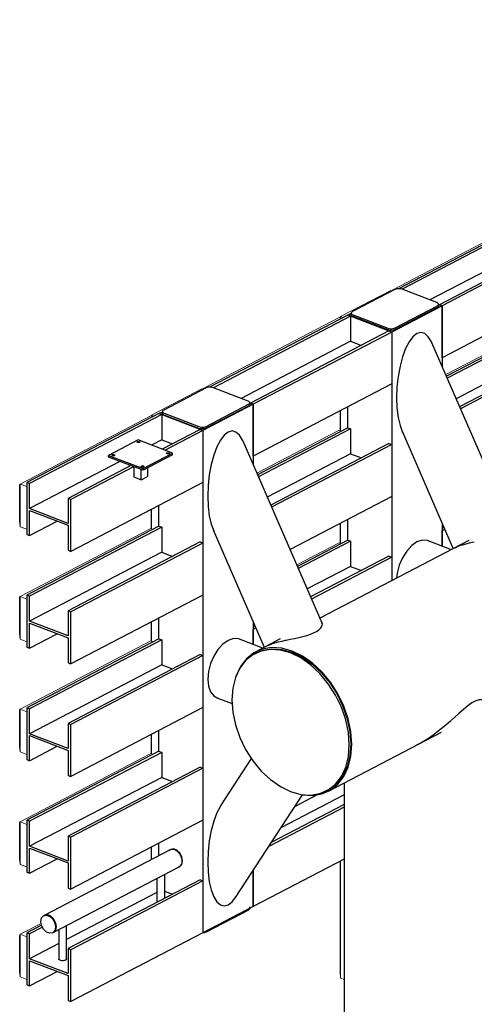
# Model space of a CAD drawing. Header units: millimetres. Extents: x -102180 to -55092, y -1328 to 109139.
# Tile 20 of 42: x -62021 to -59669, y 58327 to 63413. Entities that reach past the tile are written whole.
import ezdxf

# ---------------------------------------------------------------- set-up
doc = ezdxf.new("R2010")
doc.units = ezdxf.units.MM
for name, color, linetype, lineweight in [('N-CO-BC-BETONVORM-G', 50, 'Continuous', 25), ('N-CO-KC-KUNSTSTOFVORM-G', 7, 'Continuous', 13), ('N-CO-SC-STAALVORM-G', 10, 'Continuous', 25)]:
    doc.layers.add(name, color=color, linetype=linetype, lineweight=lineweight)

# ---------------------------------------------------------------- blocks, each defined once
blk = doc.blocks.new('NLI_Balk_Buis - ø813_14_2-3568875-_3D_ Copy 2 Copy 1')
at = {"layer": 'N-CO-SC-STAALVORM-G'}
for p, q in [((250305.8, 62757.8), (249534.7, 62356.2)), ((249329.2, 62249.1), (246604.9, 60830.1)), ((250417, 61899.1), (250880.9, 62140.7)), ((246510.5, 59864.2), (250164.7, 61767.6)), ((246399.3, 60723), (245628.2, 60321.4)), ((245422.7, 60214.3), (245296.6, 60148.6)), ((245672.2, 59427.6), (246258.2, 59732.8))]:
    blk.add_line(p, q, dxfattribs=at)
for points in [[(250511.4, 62864.8, 0), (250538.8, 62875.3, 0), (250587.5, 62883.4, 0), (250639.5, 62879.9, 0), (250693.1, 62864.9, 0), (250746.6, 62838.8, 0), (250798.6, 62802.5, 0), (250847.3, 62757, 0), (250891.4, 62703.8, 0), (250929.4, 62644.4, 0), (250960.3, 62580.6, 0), (250983, 62514.4, 0), (250996.9, 62447.9, 0), (251001.6, 62382.9, 0)], [(251001.6, 62382.9, 0), (250996.9, 62321.6, 0), (250983, 62265.7, 0), (250960.3, 62216.9, 0), (250929.4, 62176.8, 0), (250891.4, 62146.6, 0), (250877.3, 62138.9, 0)], [(245792.9, 59669.8, 0), (245788.2, 59734.8, 0), (245774.3, 59801.3, 0), (245751.6, 59867.5, 0), (245720.7, 59931.3, 0), (245682.7, 59990.7, 0), (245638.7, 60043.9, 0), (245589.9, 60089.4, 0), (245538, 60125.7, 0), (245484.4, 60151.8, 0), (245430.8, 60166.8, 0), (245378.9, 60170.3, 0), (245330.1, 60162.2, 0), (245286.1, 60142.7, 0), (245248, 60112.4, 0), (245217.2, 60072.3, 0), (245194.5, 60023.6, 0), (245193.7, 60021.5, 0)], [(245531.5, 59410.6, 0), (245538, 59409.4, 0), (245589.9, 59405.9, 0), (245638.7, 59414, 0), (245682.7, 59433.5, 0), (245720.7, 59463.7, 0), (245751.6, 59503.8, 0), (245774.3, 59552.6, 0), (245788.2, 59608.5, 0), (245792.9, 59669.8, 0)]]:
    blk.add_polyline3d(points, dxfattribs=at)
blk = doc.blocks.new('GM_afdekklepje - GM_afdekklepje-3582460-_3D_ Copy 2 Copy 1')
at = {"layer": 'N-CO-SC-STAALVORM-G'}
for p, q in [((249922.4, 64054.4), (249703.7, 63940.5)), ((250139.6, 63987.1), (249960.5, 64055.7)), ((249923.8, 63856.1), (250142.5, 63970.1)), ((250142.5, 63961.1), (249923.8, 63847.2)), ((250149, 63969), (250149, 63977.9)), ((249697.1, 63932.6), (249697.1, 63923.7)), ((249706.6, 63923.5), (249885.7, 63854.8)), ((249885.7, 63845.9), (249706.6, 63914.5))]:
    blk.add_line(p, q, dxfattribs=at)
for points in [[(249960.5, 64055.7, 0), (249954.6, 64057.5, 0), (249947.9, 64058.4, 0), (249940.9, 64058.6, 0), (249934, 64058, 0), (249927.7, 64056.5, 0), (249922.4, 64054.4, 0)], [(250142.5, 63970.1, 0), (250146.4, 63972.7, 0), (250148.6, 63975.7, 0), (250149, 63978.9, 0), (250147.5, 63981.9, 0), (250144.3, 63984.7, 0), (250139.6, 63987.1, 0)], [(249703.7, 63940.5, 0), (249699.8, 63937.9, 0), (249697.6, 63934.9, 0), (249697.2, 63931.7, 0), (249698.7, 63928.6, 0), (249701.9, 63925.8, 0), (249706.6, 63923.5, 0)], [(250149, 63969.9, 0), (250148.6, 63966.8, 0), (250146.4, 63963.8, 0), (250142.5, 63961.1, 0)], [(249706.6, 63914.5, 0), (249701.9, 63916.9, 0), (249698.7, 63919.7, 0), (249697.2, 63922.8, 0), (249697.1, 63923.7, 0)], [(249885.7, 63854.8, 0), (249891.6, 63853.1, 0), (249898.3, 63852.1, 0), (249905.3, 63852, 0), (249912.2, 63852.6, 0), (249918.5, 63854, 0), (249923.8, 63856.1, 0)], [(249923.8, 63847.2, 0), (249918.5, 63845.1, 0), (249912.2, 63843.7, 0), (249905.3, 63843, 0), (249898.3, 63843.2, 0), (249891.6, 63844.2, 0), (249885.7, 63845.9, 0)]]:
    blk.add_polyline3d(points, dxfattribs=at)
blk = doc.blocks.new('GM_afdekklepje - GM_afdekklepje-V98-_3D_ Copy 2 Copy 1')
at = {"layer": 'N-CO-SC-STAALVORM-G'}
for p, q in [((245259.4, 58814.2), (245040.6, 58700.3)), ((245265.9, 58822.1), (245265.9, 58831))]:
    blk.add_line(p, q, dxfattribs=at)
for points in [[(245265.8, 58823, 0), (245265.4, 58819.9, 0), (245263.2, 58816.9, 0), (245259.4, 58814.2, 0)], [(245040.6, 58700.3, 0), (245035.4, 58698.2, 0), (245029.1, 58696.8, 0), (245022.2, 58696.1, 0)]]:
    blk.add_polyline3d(points, dxfattribs=at)
blk = doc.blocks.new('GM_Hakorit_4360 - GM_Hakorit_4360-3589548-_3D_ Copy 2 Copy 1')
at = {"layer": 'N-CO-KC-KUNSTSTOFVORM-G'}
for p, q in [((246001.5, 62016.8), (248657.9, 63400.4)), ((248657.9, 63400.4), (248669.2, 63396.1)), ((246000.1, 62013.2), (246001.5, 62016.8)), ((246006.6, 62014.8), (246001.5, 62016.8)), ((246001.5, 62016.8), (246001.5, 62012.7))]:
    blk.add_line(p, q, dxfattribs=at)
blk = doc.blocks.new('GM_Hakorit_3820 - GM_Hakorit_3820-3593615-_3D_ Copy 2 Copy 1')
at = {"layer": 'N-CO-KC-KUNSTSTOFVORM-G'}
for p, q in [((245995, 62015.2), (245734.6, 61879.5)), ((246002.1, 62012.4), (245995, 62015.2)), ((245734.6, 61879.5), (245732.4, 61874.2)), ((245732.4, 61874.2), (245732.4, 61872.7)), ((245734.6, 61879.5), (245747.8, 61874.4)), ((245734.6, 61879.5), (245734.6, 61871.8)), ((245732.4, 61392.2), (245732.4, 61291.2)), ((245734.6, 61393.3), (245734.6, 61290.3)), ((245772.5, 61413.1), (245772.5, 61305.8)), ((245732.4, 60810.7), (245732.4, 60709.6)), ((245734.6, 60811.8), (245734.6, 60708.8)), ((245772.5, 60831.6), (245772.5, 60724.3)), ((245732.4, 59066.1), (245732.4, 58492.5)), ((245734.6, 59067.3), (245734.6, 58462)), ((245732.4, 58492.5), (245734.6, 58462)), ((245754.6, 58454.4), (245734.6, 58462))]:
    blk.add_line(p, q, dxfattribs=at)
blk = doc.blocks.new('GM_Hakorit_2850 - GM_Hakorit_2850-3594086-_3D_ Copy 2 Copy 1')
at = {"layer": 'N-CO-KC-KUNSTSTOFVORM-G'}
for p, q in [((245018.4, 61506.5), (244757.9, 61370.8)), ((245025.5, 61503.7), (245018.4, 61506.5)), ((244757.9, 61370.8), (244756.3, 61366.7)), ((244757.9, 61370.8), (244771.2, 61365.7)), ((244757.9, 61370.8), (244757.9, 61366.1)), ((244757.9, 60884.6), (244757.9, 60784.6)), ((244795.9, 60904.4), (244795.9, 60797.1)), ((244755.8, 60883.5), (244755.8, 60785.4)), ((244755.8, 60302), (244755.8, 60203.9)), ((244757.9, 60303.1), (244757.9, 60203.1)), ((244795.9, 60322.8), (244795.9, 60215.6)), ((244755.8, 59720.5), (244755.8, 59622.4)), ((244757.9, 59721.6), (244757.9, 59621.6)), ((244795.9, 59741.3), (244795.9, 59634.1)), ((244795.9, 59159.8), (244795.9, 59095.1)), ((244755.8, 59138.9), (244755.8, 59074.2)), ((244757.9, 59140.1), (244757.9, 59075.3))]:
    blk.add_line(p, q, dxfattribs=at)
blk = doc.blocks.new('GM_Hakorit_4360 - GM_Hakorit_4360-V101-_3D_ Copy 2 Copy 1')
at = {"layer": 'N-CO-KC-KUNSTSTOFVORM-G'}
for p, q in [((246279, 61579.8), (248657.9, 62818.9)), ((248657.9, 62818.9), (248669.2, 62814.6))]:
    blk.add_line(p, q, dxfattribs=at)
blk = doc.blocks.new('GM_Hakorit_1240 - GM_Hakorit_1240-3595698-_3D_ Copy 2 Copy 1')
at = {"layer": 'N-CO-KC-KUNSTSTOFVORM-G'}
for p, q in [((245024.9, 61508.1), (245728.1, 61874.3)), ((245728.1, 61874.3), (245739.3, 61870)), ((245023.4, 61504.5), (245024.9, 61508.1)), ((245030, 61506.1), (245024.9, 61508.1)), ((245024.9, 61508.1), (245024.9, 61504))]:
    blk.add_line(p, q, dxfattribs=at)
blk = doc.blocks.new('GM_Hakorit_1240 - GM_Hakorit_1240-V103-_3D_ Copy 2 Copy 1')
at = {"layer": 'N-CO-KC-KUNSTSTOFVORM-G'}
for p, q in [((245302.3, 61071.1), (245728.1, 61292.8)), ((245728.1, 61292.8), (245739.3, 61288.5))]:
    blk.add_line(p, q, dxfattribs=at)
blk = doc.blocks.new('GM_Hakorit_1240 - GM_Hakorit_1240-V104-_3D_ Copy 2 Copy 1')
at = {"layer": 'N-CO-KC-KUNSTSTOFVORM-G'}
for p, q in [((245508.4, 60596.9), (245728.1, 60711.3)), ((245728.1, 60711.3), (245739.3, 60707))]:
    blk.add_line(p, q, dxfattribs=at)
blk = doc.blocks.new('GM_Hakorit_1120 - GM_Hakorit_1120-V106-_3D_ Copy 2 Copy 1')
at = {"layer": 'N-CO-KC-KUNSTSTOFVORM-G'}
for p, q in [((244077.6, 61014.6), (244754.7, 61367.3)), ((244754.7, 61367.3), (244765.9, 61363)), ((244075.4, 61009.3), (244077.6, 61014.6)), ((244075.4, 60825), (244075.4, 61009.3)), ((244112.2, 61001.3), (244077.6, 61014.6)), ((244077.6, 61014.6), (244077.6, 60794.5)), ((244077.6, 60794.5), (244075.4, 60825)), ((244077.6, 60794.5), (244112.2, 60781.2))]:
    blk.add_line(p, q, dxfattribs=at)
blk = doc.blocks.new('GM_Hakorit_1120 - GM_Hakorit_1120-V107-_3D_ Copy 2 Copy 1')
at = {"layer": 'N-CO-KC-KUNSTSTOFVORM-G'}
for p, q in [((244077.6, 58688.6), (244186.6, 58745.4)), ((244075.4, 58683.3), (244077.6, 58688.6)), ((244075.4, 58499), (244075.4, 58683.3)), ((244112.2, 58675.3), (244077.6, 58688.6)), ((244077.6, 58688.6), (244077.6, 58468.5)), ((244077.6, 58468.5), (244075.4, 58499)), ((244077.6, 58468.5), (244112.2, 58455.2))]:
    blk.add_line(p, q, dxfattribs=at)
blk = doc.blocks.new('GM_Haalbuis_1000 - GM_Haalbuis_1000-3602095-_3D_ Copy 2 Copy 1')
at = {"layer": 'N-CO-SC-STAALVORM-G'}
blk.add_line((245498.4, 59348.7), (245616.8, 59410.4), dxfattribs=at)
blk = doc.blocks.new('GM_Haalbuis_1000 - GM_Haalbuis_1000-V108-_3D_ Copy 2 Copy 1')
at = {"layer": 'N-CO-SC-STAALVORM-G'}
for p, q in [((244854.1, 59125.8), (244203, 58786.7)), ((244850.3, 59123.4), (244853.7, 59125.6)), ((244857.3, 59127.5), (244854.1, 59125.8)), ((244869.9, 59128.2), (244868.7, 59128.3)), ((244885.6, 59121.9), (244884.4, 59122.6)), ((244249.2, 58698), (244900.3, 59037.2)), ((244900.3, 59037.2), (244903.5, 59038.9)), ((244785.5, 58977.9), (244785.5, 58854.4)), ((244825.5, 58875.2), (244825.5, 58998.7)), ((244203, 58786.7), (244199.7, 58785)), ((244202.4, 58786.4), (244217.1, 58789.3)), ((244217.6, 58789.2), (244234.5, 58782.7)), ((244245.9, 58696.3), (244249.2, 58698)), ((244277.7, 58713.4), (244277.7, 58561.1)), ((244317.7, 58561.1), (244317.7, 58734.2))]:
    blk.add_line(p, q, dxfattribs=at)
for points in [[(244855.3, 59126.4, 0), (244853.5, 59125.5, 0), (244852.5, 59124.9, 0)], [(244854.1, 59125.8, 0), (244858.2, 59127.5, 0), (244867.3, 59128.5, 0), (244877.2, 59126.2, 0), (244887, 59120.9, 0), (244896.1, 59113, 0), (244904, 59102.8, 0), (244910, 59091.3, 0), (244913.8, 59079, 0), (244915.1, 59067, 0)], [(244918.4, 59068.7, 0), (244914.6, 59089.5, 0), (244904.1, 59109.1, 0), (244888.9, 59123.6, 0), (244872, 59130, 0), (244856.8, 59127.2, 0)], [(244901.9, 59106, 0), (244900.8, 59107.4, 0), (244899.6, 59109, 0)], [(244915.1, 59067, 0), (244913.8, 59055.9, 0), (244910, 59046.5, 0), (244904, 59039.6, 0), (244896.1, 59035.5, 0)], [(244904.1, 59039.2, 0), (244914.6, 59050.7, 0), (244918.4, 59068.7, 0)], [(244912, 59085.8, 0), (244911.4, 59087.8, 0), (244910.9, 59089, 0)], [(244898.9, 59036.5, 0), (244900.8, 59037.5, 0), (244901.9, 59038.1, 0)], [(244910.9, 59048.1, 0), (244911.4, 59049, 0), (244912, 59050.4, 0)], [(244184.9, 58755.2, 0), (244188.6, 58773.2, 0), (244199.2, 58784.7, 0), (244214.4, 58787.5, 0), (244231.3, 58781, 0), (244246.5, 58766.6, 0), (244257, 58747, 0), (244260.8, 58726.1, 0)], [(244260.8, 58726.1, 0), (244257, 58708.2, 0), (244246.5, 58696.6, 0), (244231.3, 58693.8, 0), (244214.4, 58700.3, 0), (244199.2, 58714.8, 0), (244188.6, 58734.4, 0), (244184.9, 58755.2, 0)], [(244217.4, 58789.2, 0), (244216.3, 58789.3, 0), (244207.1, 58788.4, 0), (244203, 58786.7, 0)], [(244233.4, 58783.5, 0), (244226.1, 58787.1, 0), (244218.8, 58789.1, 0)], [(244235, 58782.4, 0), (244249.7, 58768.3, 0), (244260.3, 58748.7, 0), (244264, 58727.8, 0)], [(244248.5, 58769.8, 0), (244245.1, 58773.8, 0), (244235.9, 58781.8, 0), (244235, 58782.4, 0)], [(244259.9, 58749.8, 0), (244258.9, 58752.1, 0), (244252.9, 58763.7, 0), (244250.7, 58766.9, 0)], [(244264, 58727.8, 0), (244260.3, 58709.9, 0), (244249.7, 58698.3, 0)], [(244249.9, 58698.4, 0), (244252.9, 58700.4, 0), (244258.9, 58707.4, 0), (244259.9, 58709, 0)], [(244264, 58727.8, 0), (244262.7, 58739.9, 0), (244260.9, 58746.8, 0)], [(244260.9, 58711.3, 0), (244262.7, 58716.7, 0), (244264, 58727.8, 0)], [(244284.7, 58554.3, 0), (244281.2, 58556.1, 0), (244278.8, 58558.1, 0), (244277.8, 58560.4, 0), (244277.7, 58561.1, 0)], [(244317.6, 58561.8, 0), (244317.4, 58559.5, 0), (244315.7, 58557.2, 0), (244312.9, 58555.3, 0), (244309, 58553.7, 0), (244304.3, 58552.7, 0), (244299.2, 58552.2, 0), (244294, 58552.3, 0), (244289.1, 58553.1, 0), (244284.7, 58554.3, 0)]]:
    blk.add_polyline3d(points, dxfattribs=at)
blk = doc.blocks.new('SF_Stalen afdekplaat2 - SF_Stalen afdekplaat-3629000-_3D_ Copy 2 Copy 1')
at = {"layer": 'N-CO-SC-STAALVORM-G'}
for p, q in [((245299.6, 60142.8), (245291.8, 60138.8)), ((245661.4, 59429.3), (245669.2, 59433.3))]:
    blk.add_line(p, q, dxfattribs=at)
for points in [[(245780.2, 59667.7, 0), (245775.6, 59731.6, 0), (245761.9, 59797.1, 0), (245739.5, 59862.2, 0), (245709.1, 59924.9, 0), (245671.7, 59983.4, 0), (245628.4, 60035.7, 0), (245580.4, 60080.5, 0), (245529.3, 60116.2, 0), (245476.6, 60141.9, 0), (245423.9, 60156.6, 0), (245372.7, 60160.1, 0), (245324.8, 60152.1, 0), (245281.4, 60132.9, 0), (245244, 60103.2, 0), (245213.6, 60063.7, 0), (245191.3, 60015.8, 0), (245177.6, 59960.8, 0), (245173, 59900.4, 0)], [(245289.2, 60137, 0), (245332.6, 60156.2, 0), (245380.6, 60164.2, 0), (245431.7, 60160.7, 0), (245484.4, 60145.9, 0), (245537.1, 60120.3, 0), (245588.2, 60084.6, 0), (245636.2, 60039.8, 0), (245679.5, 59987.4, 0), (245717, 59929, 0), (245747.3, 59866.2, 0), (245769.7, 59801.1, 0), (245783.4, 59735.6, 0), (245788, 59671.7, 0)], [(245173, 59900.4, 0), (245177.6, 59836.5, 0), (245191.3, 59771, 0), (245213.6, 59705.9, 0), (245244, 59643.1, 0), (245281.4, 59584.7, 0), (245324.8, 59532.3, 0), (245372.7, 59487.6, 0), (245423.9, 59451.8, 0), (245476.6, 59426.2, 0), (245529.3, 59411.4, 0), (245580.4, 59408, 0), (245628.4, 59415.9, 0), (245671.7, 59435.1, 0), (245709.1, 59464.9, 0), (245739.5, 59504.3, 0), (245761.9, 59552.3, 0), (245775.6, 59607.3, 0), (245780.2, 59667.7, 0)], [(245788, 59671.7, 0), (245783.4, 59611.4, 0), (245769.7, 59556.3, 0), (245747.3, 59508.4, 0), (245717, 59468.9, 0), (245679.5, 59439.2, 0), (245652.9, 59425.8, 0)]]:
    blk.add_polyline3d(points, dxfattribs=at)
blk = doc.blocks.new('GM_Bevestigingsplaat radardetector2 - GM_Bevestigingsplaat radardetector2-3834855-_3D_ Copy 2 Copy 1')
at = {"layer": 'N-CO-SC-STAALVORM-G'}
for p, q in [((244688.1, 61242.7), (244535.1, 61163)), ((244866.4, 61174.3), (244688.1, 61242.7)), ((244535.1, 61163), (244713.4, 61094.6)), ((244535.1, 61154), (244535.1, 61163)), ((244713.4, 61085.7), (244535.1, 61154)), ((244713.4, 61094.6), (244866.4, 61174.3)), ((244866.4, 61165.4), (244713.4, 61085.7)), ((244866.4, 61165.4), (244866.4, 61174.3)), ((244665.5, 61104), (244665.5, 61051.1)), ((244703.4, 61036.6), (244703.4, 61089.5)), ((244713.4, 61094.6), (244713.4, 61085.7)), ((244736, 61097.4), (244736, 61053.6)), ((244665.5, 61051.1), (244703.4, 61036.6)), ((244703.4, 61036.6), (244736, 61053.6))]:
    blk.add_line(p, q, dxfattribs=at)
for points in [[(244685.4, 61229.3, 0), (244684.2, 61229.9, 0), (244683.4, 61230.6, 0), (244683, 61231.4, 0), (244683.1, 61232.2, 0), (244683.6, 61233, 0), (244684.6, 61233.7, 0), (244686, 61234.2, 0), (244687.6, 61234.6, 0), (244689.4, 61234.8, 0), (244691.2, 61234.7, 0), (244693, 61234.5, 0), (244694.5, 61234, 0)], [(244694.5, 61234, 0), (244695.7, 61233.4, 0), (244696.6, 61232.7, 0), (244696.9, 61231.9, 0), (244696.8, 61231.1, 0), (244696.3, 61230.3, 0), (244695.3, 61229.6, 0), (244693.9, 61229.1, 0), (244692.3, 61228.7, 0), (244690.5, 61228.5, 0), (244688.7, 61228.6, 0), (244686.9, 61228.8, 0), (244685.4, 61229.3, 0)], [(244555.2, 61161.5, 0), (244554, 61162.1, 0), (244553.1, 61162.8, 0), (244552.8, 61163.6, 0), (244552.9, 61164.4, 0), (244553.4, 61165.2, 0), (244554.4, 61165.9, 0), (244555.8, 61166.4, 0), (244557.4, 61166.8, 0), (244559.2, 61166.9, 0), (244561, 61166.9, 0), (244562.8, 61166.7, 0), (244564.3, 61166.2, 0)], [(244564.3, 61166.2, 0), (244565.5, 61165.6, 0), (244566.3, 61164.9, 0), (244566.7, 61164.1, 0), (244566.6, 61163.3, 0), (244566, 61162.5, 0), (244565.1, 61161.8, 0), (244563.7, 61161.2, 0), (244562.1, 61160.9, 0), (244560.3, 61160.7, 0), (244558.4, 61160.8, 0), (244556.7, 61161, 0), (244555.2, 61161.5, 0)], [(244837.2, 61171.1, 0), (244836, 61171.7, 0), (244835.2, 61172.4, 0), (244834.8, 61173.2, 0), (244834.9, 61174.1, 0), (244835.4, 61174.8, 0), (244836.4, 61175.5, 0), (244837.8, 61176.1, 0), (244839.4, 61176.4, 0), (244841.2, 61176.6, 0), (244843, 61176.5, 0), (244844.8, 61176.3, 0), (244846.3, 61175.8, 0)], [(244846.3, 61175.8, 0), (244847.5, 61175.2, 0), (244848.4, 61174.5, 0), (244848.7, 61173.7, 0), (244848.6, 61172.9, 0), (244848.1, 61172.1, 0), (244847.1, 61171.4, 0), (244845.7, 61170.9, 0), (244844.1, 61170.5, 0), (244842.3, 61170.4, 0), (244840.5, 61170.4, 0), (244838.7, 61170.7, 0), (244837.2, 61171.1, 0)], [(244707, 61103.3, 0), (244705.8, 61103.9, 0), (244704.9, 61104.6, 0), (244704.6, 61105.4, 0), (244704.7, 61106.2, 0), (244705.2, 61107, 0), (244706.2, 61107.7, 0), (244707.6, 61108.2, 0), (244709.2, 61108.6, 0), (244711, 61108.8, 0), (244712.8, 61108.7, 0), (244714.6, 61108.5, 0), (244716.1, 61108, 0)], [(244716.1, 61108, 0), (244717.3, 61107.4, 0), (244718.1, 61106.7, 0), (244718.5, 61105.9, 0), (244718.4, 61105.1, 0), (244717.8, 61104.3, 0), (244716.9, 61103.6, 0), (244715.5, 61103.1, 0), (244713.9, 61102.7, 0), (244712.1, 61102.5, 0), (244710.2, 61102.6, 0), (244708.5, 61102.8, 0), (244707, 61103.3, 0)]]:
    blk.add_polyline3d(points, dxfattribs=at)

msp = doc.modelspace()

# ---------------------------------------------------------------- linework, layer by layer
at = {"layer": 'N-CO-SC-STAALVORM-G'}
for p, q in [((-57394, 63413.4), (-60061.9, 62023.8)), ((-57379.6, 63407.9), (-60042.4, 62020.9)), ((-57166.3, 63057.8), (-59835.7, 61667.3)), ((-57394, 62831.9), (-59813.8, 61571.5)), ((-57379.6, 62826.4), (-59809.2, 61560.9)), ((-57180.7, 62750.2), (-59745.5, 61414.3)), ((-57166.3, 62744.7), (-59740.8, 61403.6)), ((-57379.6, 62697.1), (-59763.4, 61455.5)), ((-58588.4, 62649), (-59899.4, 61966.1)), ((-58532.6, 62627.5), (-59850.1, 61941.2)), ((-58518.1, 62622), (-59835.7, 61935.7)), ((-59835.7, 61935.7), (-60096.2, 61800.1)), ((-59854.1, 61942.7), (-59835.7, 61935.7)), ((-59835.7, 61935.7), (-59850.1, 61941.2)), ((-59835.7, 61667.3), (-59835.7, 61935.7)), ((-59835.7, 61935.7), (-59835.7, 61621.9)), ((-60323.9, 61887.3), (-61038.5, 61515.1)), ((-60309.4, 61881.8), (-61019, 61512.2)), ((-60323.9, 61887.3), (-60305.6, 61896.8)), ((-60096.2, 61800.1), (-60323.9, 61887.3)), ((-60323.9, 61887.3), (-60309.4, 61881.8)), ((-60309.4, 61881.8), (-60309.4, 61752.5)), ((-60110.6, 61805.6), (-60826.8, 61432.5)), ((-60096.2, 61800.1), (-60812.4, 61427)), ((-60110.6, 61805.6), (-60096.2, 61800.1)), ((-60096.2, 61800.1), (-60096.2, 60514.7)), ((-60096.2, 61800.1), (-60096.2, 61531.7)), ((-60309.4, 61752.5), (-60876, 61457.4)), ((-60309.4, 61752.5), (-60253.6, 61731.1)), ((-59479.7, 60803.9), (-59888.7, 61744.1)), ((-60096.2, 61531.7), (-60812.4, 61158.6)), ((-60812.4, 61427), (-61072.8, 61291.3)), ((-60830.7, 61434), (-60812.4, 61427)), ((-60812.4, 61427), (-60826.8, 61432.5)), ((-60812.4, 61427), (-60812.4, 61113.2)), ((-60812.4, 61158.6), (-60812.4, 61427)), ((-60323.9, 61305.8), (-60323.9, 61413.1)), ((-61300.5, 61378.6), (-61984.1, 61022.5)), ((-61286.1, 61373.1), (-61969.7, 61017)), ((-61300.5, 61378.6), (-61282.2, 61388.1)), ((-61072.8, 61291.3), (-61300.5, 61378.6)), ((-61300.5, 61378.6), (-61286.1, 61373.1)), ((-61286.1, 61373.1), (-61286.1, 61243.8)), ((-61087.2, 61296.9), (-61283.3, 61194.8)), ((-61072.8, 61291.3), (-61268.8, 61189.2)), ((-61087.2, 61296.9), (-61072.8, 61291.3)), ((-61072.8, 61291.3), (-61072.8, 58696.9)), ((-61072.8, 61291.3), (-61072.8, 61023)), ((-60323.9, 61305.8), (-60790.4, 61062.8)), ((-60309.4, 61300.3), (-60785.8, 61052.2)), ((-60323.9, 61305.8), (-60309.4, 61300.3)), ((-60309.4, 61300.3), (-60309.4, 61171)), ((-61286.1, 61243.8), (-61339.1, 61216.2)), ((-61286.1, 61243.8), (-61230.2, 61222.4)), ((-60043.2, 61287.1), (-59779, 60680)), ((-60456.4, 60295.2), (-60865.4, 61235.4)), ((-60110.6, 61224.1), (-60722.1, 60905.6)), ((-60096.2, 61218.5), (-60717.5, 60894.9)), ((-60110.6, 61224.1), (-60096.2, 61218.5)), ((-60096.2, 61218.5), (-60096.2, 60950.2)), ((-60309.4, 61171), (-60740, 60946.8)), ((-60309.4, 61171), (-60253.6, 61149.6)), ((-61502, 61131.3), (-61969.7, 60887.7)), ((-61446.2, 61109.9), (-61770.8, 60940.8)), ((-61431.7, 61104.4), (-61756.4, 60935.3)), ((-61969.7, 61017), (-61984.1, 61022.5)), ((-61984.1, 61022.5), (-61984.1, 60754.1)), ((-61969.7, 60887.7), (-61969.7, 61017)), ((-61072.8, 61023), (-61756.4, 60666.9)), ((-61756.4, 60935.3), (-61770.8, 60940.8)), ((-61770.8, 60940.8), (-61770.8, 60811.5)), ((-61756.4, 60666.9), (-61756.4, 60935.3)), ((-60096.2, 60950.2), (-60622.3, 60676.1)), ((-61770.8, 60811.5), (-61969.7, 60887.7)), ((-61300.5, 60797.1), (-61300.5, 60904.4)), ((-61969.7, 60748.6), (-61969.7, 60877.9)), ((-61969.7, 60877.9), (-61770.8, 60801.7)), ((-61300.5, 60797.1), (-61984.1, 60441)), ((-61969.7, 60748.6), (-61826.7, 60823.1)), ((-61286.1, 60791.6), (-61969.7, 60435.5)), ((-61770.8, 60801.7), (-61770.8, 60672.4)), ((-61300.5, 60797.1), (-61286.1, 60791.6)), ((-61286.1, 60791.6), (-61286.1, 60662.3)), ((-60323.9, 60724.3), (-60323.9, 60831.6)), ((-59835.7, 60810.6), (-59835.7, 60694)), ((-59826.7, 60790.4), (-59835.7, 60785.7)), ((-61984.1, 60754.1), (-61969.7, 60748.6)), ((-61019.8, 60778.4), (-60755.7, 60171.3)), ((-59822.1, 60779.8), (-59835.7, 60772.7)), ((-59835.7, 60694), (-59835.7, 60772.7)), ((-61087.2, 60715.4), (-61770.8, 60359.3)), ((-61072.8, 60709.8), (-61756.4, 60353.7)), ((-61087.2, 60715.4), (-61072.8, 60709.8)), ((-61072.8, 60709.8), (-61072.8, 60441.5)), ((-60323.9, 60724.3), (-60584.3, 60588.6)), ((-60309.4, 60718.8), (-60579.7, 60578)), ((-60323.9, 60724.3), (-60309.4, 60718.8)), ((-60309.4, 60718.8), (-60309.4, 60589.5)), ((-59787.2, 60675.6), (-59908, 60721.9)), ((-59758.2, 60691), (-59760, 60689.8)), ((-59739.7, 60698.4), (-59732.8, 60700.6)), ((-61286.1, 60662.3), (-61969.7, 60306.2)), ((-61770.8, 60672.4), (-61756.4, 60666.9)), ((-61286.1, 60662.3), (-61230.2, 60640.9)), ((-60110.6, 60642.6), (-60516, 60431.4)), ((-60096.2, 60637), (-60511.4, 60420.8)), ((-60110.6, 60642.6), (-60096.2, 60637)), ((-60096.2, 60637), (-60096.2, 60514.7)), ((-60309.4, 60589.5), (-60533.9, 60472.6)), ((-60309.4, 60589.5), (-60253.6, 60568.1)), ((-61969.7, 60435.5), (-61984.1, 60441)), ((-61984.1, 60441), (-61984.1, 60172.6)), ((-61969.7, 60306.2), (-61969.7, 60435.5)), ((-61072.8, 60441.5), (-61756.4, 60085.4)), ((-61756.4, 60353.7), (-61770.8, 60359.3)), ((-61770.8, 60359.3), (-61770.8, 60230)), ((-61756.4, 60085.4), (-61756.4, 60353.7)), ((-61770.8, 60230), (-61969.7, 60306.2)), ((-61969.7, 60167.1), (-61969.7, 60296.4)), ((-61969.7, 60296.4), (-61770.8, 60220.2)), ((-61300.5, 60215.6), (-61300.5, 60322.8)), ((-60812.4, 60302.3), (-60812.4, 60185.3)), ((-60803.4, 60281.7), (-60812.4, 60277)), ((-61969.7, 60167.1), (-61826.7, 60241.6)), ((-60798.7, 60271.1), (-60812.4, 60264)), ((-60812.4, 60185.3), (-60812.4, 60264)), ((-61300.5, 60215.6), (-61984.1, 59859.5)), ((-61984.1, 60172.6), (-61969.7, 60167.1)), ((-61286.1, 60210.1), (-61969.7, 59854)), ((-61770.8, 60220.2), (-61770.8, 60090.9)), ((-61300.5, 60215.6), (-61286.1, 60210.1)), ((-61286.1, 60210.1), (-61286.1, 60080.8)), ((-60763.8, 60166.9), (-60884.6, 60213.2)), ((-60734.8, 60182.3), (-60736.6, 60181.1)), ((-60716.4, 60189.6), (-60709.5, 60191.9)), ((-61087.2, 60133.9), (-61770.8, 59777.8)), ((-61072.8, 60128.3), (-61756.4, 59772.2)), ((-61087.2, 60133.9), (-61072.8, 60128.3)), ((-61072.8, 60128.3), (-61072.8, 59859.9)), ((-61286.1, 60080.8), (-61969.7, 59724.7)), ((-61770.8, 60090.9), (-61756.4, 60085.4)), ((-61286.1, 60080.8), (-61230.2, 60059.4)), ((-61000.5, 59910.7), (-60922, 59880.6)), ((-61969.7, 59854), (-61984.1, 59859.5)), ((-61984.1, 59859.5), (-61984.1, 59591.1)), ((-61969.7, 59724.7), (-61969.7, 59854)), ((-61072.8, 59859.9), (-61756.4, 59503.9)), ((-61756.4, 59772.2), (-61770.8, 59777.8)), ((-61770.8, 59777.8), (-61770.8, 59648.5)), ((-61756.4, 59503.9), (-61756.4, 59772.2)), ((-61770.8, 59648.5), (-61969.7, 59724.7)), ((-61969.7, 59585.6), (-61969.7, 59714.9)), ((-61969.7, 59714.9), (-61770.8, 59638.7)), ((-61300.5, 59634.1), (-61300.5, 59741.3)), ((-61300.5, 59634.1), (-61984.1, 59278)), ((-61969.7, 59585.6), (-61826.7, 59660.1)), ((-61286.1, 59628.6), (-61969.7, 59272.5)), ((-61770.8, 59638.7), (-61770.8, 59509.4)), ((-61300.5, 59634.1), (-61286.1, 59628.6)), ((-61286.1, 59628.6), (-61286.1, 59499.3)), ((-61984.1, 59591.1), (-61969.7, 59585.6)), ((-60822.8, 59596.9), (-60980.5, 59355.2)), ((-61087.2, 59552.4), (-61770.8, 59196.3)), ((-61072.8, 59546.8), (-61756.4, 59190.7)), ((-61087.2, 59552.4), (-61072.8, 59546.8)), ((-61072.8, 59546.8), (-61072.8, 59278.4)), ((-61286.1, 59499.3), (-61969.7, 59143.2)), ((-61770.8, 59509.4), (-61756.4, 59503.9)), ((-61286.1, 59499.3), (-61230.2, 59477.9)), ((-60341.9, 59470.9), (-60341.9, 55504.2)), ((-60904.6, 58878.9), (-60558.3, 59409.4)), ((-60341.7, 59409.7), (-60669.7, 59238.8)), ((-60341.7, 59359.2), (-60719.7, 59162.3)), ((-60341.7, 59346.1), (-60732.6, 59142.5)), ((-61969.7, 59272.5), (-61984.1, 59278)), ((-61984.1, 59278), (-61984.1, 59009.6)), ((-61969.7, 59143.2), (-61969.7, 59272.5)), ((-61072.8, 59278.4), (-61756.4, 58922.3)), ((-61756.4, 59190.7), (-61770.8, 59196.3)), ((-61770.8, 59196.3), (-61770.8, 59067)), ((-61756.4, 58922.3), (-61756.4, 59190.7)), ((-61300.5, 59095.1), (-61300.5, 59159.8)), ((-61770.8, 59067), (-61969.7, 59143.2)), ((-61969.7, 59004.1), (-61969.7, 59133.4)), ((-61969.7, 59133.4), (-61770.8, 59057.1)), ((-61969.7, 59004.1), (-61826.7, 59078.6)), ((-61770.8, 59057.1), (-61770.8, 58927.9)), ((-60341.7, 59077.7), (-60812.4, 58832.6)), ((-61984.1, 59009.6), (-61969.7, 59004.1)), ((-60812.4, 59020.3), (-60812.4, 58832.6)), ((-60812.4, 58832.6), (-60812.4, 59020.3)), ((-61087.2, 58970.9), (-61770.8, 58614.8)), ((-61072.8, 58965.3), (-61756.4, 58609.2)), ((-61087.2, 58970.9), (-61072.8, 58965.3)), ((-61072.8, 58965.3), (-61072.8, 58696.9)), ((-61310.7, 58905), (-61778.9, 58661.1)), ((-61770.8, 58927.9), (-61756.4, 58922.3)), ((-61271, 58912), (-61230.2, 58896.4)), ((-60812.4, 58832.6), (-61072.8, 58696.9)), ((-61908.1, 58736.1), (-61984.1, 58696.5)), ((-61969.7, 58691), (-61984.1, 58696.5)), ((-61984.1, 58696.5), (-61984.1, 58428.1)), ((-61903.1, 58725.7), (-61969.7, 58691)), ((-61072.8, 58696.9), (-61756.4, 58340.8)), ((-61969.7, 58561.7), (-61969.7, 58691)), ((-61818.5, 58640.5), (-61969.7, 58561.7)), ((-61756.4, 58609.2), (-61770.8, 58614.8)), ((-61770.8, 58614.8), (-61770.8, 58485.5)), ((-61756.4, 58340.8), (-61756.4, 58609.2)), ((-61770.8, 58485.5), (-61969.7, 58561.7)), ((-61969.7, 58422.6), (-61969.7, 58551.9)), ((-61969.7, 58551.9), (-61770.8, 58475.6)), ((-61969.7, 58422.6), (-61826.7, 58497.1)), ((-61770.8, 58475.6), (-61770.8, 58346.4)), ((-61984.1, 58428.1), (-61969.7, 58422.6)), ((-61770.8, 58346.4), (-61756.4, 58340.8))]:
    msp.add_line(p, q, dxfattribs=at)
for points in [[(-59888.1, 61742.7, 0), (-59891.4, 61749.9, 0), (-59907.4, 61776, 0), (-59925.6, 61792, 0), (-59945.4, 61797.5, 0), (-59965.9, 61792.1, 0), (-59986.5, 61776, 0), (-60006.3, 61750, 0), (-60024.5, 61715, 0), (-60040.5, 61672.3, 0), (-60053.6, 61623.5, 0), (-60063.4, 61570.7, 0), (-60069.4, 61515.7, 0), (-60071.4, 61460.7, 0)], [(-60071.4, 61460.7, 0), (-60069.4, 61407.8, 0), (-60063.4, 61359.1, 0), (-60053.6, 61316.4, 0), (-60040.5, 61281.3, 0)], [(-60864.8, 61234, 0), (-60868, 61241.2, 0), (-60884, 61267.3, 0), (-60902.2, 61283.3, 0), (-60922, 61288.8, 0), (-60942.6, 61283.4, 0), (-60963.1, 61267.3, 0), (-60982.9, 61241.3, 0), (-61001.2, 61206.3, 0), (-61017.1, 61163.6, 0), (-61030.2, 61114.8, 0), (-61040, 61062, 0), (-61046, 61007, 0), (-61048, 60952, 0)], [(-61048, 60952, 0), (-61046, 60899.1, 0), (-61040, 60850.4, 0), (-61030.2, 60807.7, 0), (-61017.1, 60772.6, 0)], [(-59906.5, 60721.3, 0), (-59913.2, 60723.6, 0), (-59938.7, 60724.8, 0), (-59965.9, 60715.6, 0), (-59993.2, 60696.4, 0), (-60018.7, 60668.7, 0), (-60040.5, 60634.3, 0), (-60057.3, 60595.6, 0), (-60067.8, 60555.1, 0), (-60071, 60527.9, 0)], [(-59768.6, 60685.4, 0), (-59763.3, 60688.5, 0), (-59752.9, 60693.4, 0), (-59739.7, 60698.4, 0)], [(-59730.8, 60701.2, 0), (-59724.1, 60703.2, 0), (-59706.3, 60708, 0), (-59686.8, 60712.5, 0), (-59669.9, 60716.2, 0)], [(-60462.7, 60272.3, 0), (-60458.9, 60277.7, 0), (-60455.8, 60285.3, 0), (-60455.4, 60292.1, 0), (-60457.8, 60297.8, 0)], [(-60645.1, 60207.8, 0), (-60642.7, 60208.3, 0), (-60621.2, 60212.7, 0), (-60599.4, 60217.1, 0), (-60577.6, 60221.9, 0), (-60556.4, 60227, 0), (-60542.5, 60230.8, 0)], [(-60541.8, 60230.9, 0), (-60536.1, 60232.6, 0), (-60517.3, 60238.9, 0), (-60500.4, 60245.9, 0), (-60485.9, 60253.5, 0), (-60474, 60261.5, 0), (-60465, 60269.7, 0), (-60463, 60272, 0)], [(-60883.2, 60212.6, 0), (-60889.8, 60214.9, 0), (-60915.3, 60216.1, 0), (-60942.6, 60206.9, 0), (-60969.9, 60187.7, 0), (-60995.3, 60160, 0), (-61017.1, 60125.6, 0), (-61033.9, 60086.8, 0), (-61044.4, 60046.4, 0), (-61048, 60007, 0)], [(-60745.2, 60176.7, 0), (-60739.9, 60179.8, 0), (-60729.5, 60184.7, 0), (-60716.4, 60189.6, 0)], [(-60707.4, 60192.5, 0), (-60700.7, 60194.5, 0), (-60682.9, 60199.3, 0), (-60663.5, 60203.8, 0), (-60646.5, 60207.5, 0)], [(-61048, 60007, 0), (-61044.4, 59971.4, 0), (-61033.9, 59942, 0), (-61017.1, 59920.7, 0), (-60995.3, 59909, 0)], [(-59599.3, 59892.6, 0), (-59605.8, 59895.7, 0), (-59616.3, 59898.9, 0), (-59629, 59900.6, 0), (-59644.1, 59899.5, 0), (-59661.9, 59894.2, 0), (-59682, 59883.7, 0), (-59703.5, 59868.5, 0), (-59725.5, 59850.3, 0), (-59747.8, 59830.5, 0), (-59770.3, 59810, 0), (-59787.2, 59794.8, 0)], [(-59789.3, 59792.9, 0), (-59793.2, 59789.5, 0), (-59816.5, 59769.2, 0), (-59840.3, 59749.5, 0), (-59864.7, 59730.5, 0), (-59867.2, 59728.7, 0)], [(-59868.5, 59727.7, 0), (-59889.6, 59712.4, 0), (-59915.2, 59695.4, 0), (-59941.2, 59679.7, 0), (-59942.7, 59678.8, 0)], [(-59944.8, 59677.7, 0), (-59967.8, 59665.3, 0), (-59975.5, 59661.5, 0)], [(-60980.5, 59355.2, 0), (-60982.9, 59351.4, 0), (-61001.2, 59316.4, 0), (-61017.1, 59273.7, 0), (-61030.2, 59224.9, 0), (-61040, 59172.1, 0), (-61046, 59117.1, 0), (-61048, 59062.1, 0)], [(-61048, 59062.1, 0), (-61046, 59009.2, 0), (-61040, 58960.5, 0), (-61030.2, 58917.8, 0), (-61017.1, 58882.7, 0), (-61001.2, 58856.7, 0), (-60982.9, 58840.6, 0), (-60963.1, 58835.2, 0), (-60942.6, 58840.6, 0), (-60922, 58856.6, 0), (-60902.2, 58882.6, 0)]]:
    msp.add_polyline3d(points, dxfattribs=at)

# ---------------------------------------------------------------- block references
at = {"layer": 'N-CO-BC-BETONVORM-G'}
for name, p in [('GM_Hakorit_4360 - GM_Hakorit_4360-3589548-_3D_ Copy 2 Copy 1', (-306096.4, 0)), ('NLI_Balk_Buis - ø813_14_2-3568875-_3D_ Copy 2 Copy 1', (-306096.4, 0)), ('GM_Hakorit_4360 - GM_Hakorit_4360-V101-_3D_ Copy 2 Copy 1', (-306096.4, 0)), ('GM_Hakorit_3820 - GM_Hakorit_3820-3593615-_3D_ Copy 2 Copy 1', (-306096.4, 0)), ('GM_afdekklepje - GM_afdekklepje-3582460-_3D_ Copy 2 Copy 1', (-310002.9, -2034.8)), ('GM_Hakorit_1240 - GM_Hakorit_1240-3595698-_3D_ Copy 2 Copy 1', (-306096.4, 0)), ('GM_Hakorit_2850 - GM_Hakorit_2850-3594086-_3D_ Copy 2 Copy 1', (-306096.4, 0)), ('GM_afdekklepje - GM_afdekklepje-3582460-_3D_ Copy 2 Copy 1', (-310979.5, -2543.5)), ('GM_Hakorit_1120 - GM_Hakorit_1120-V106-_3D_ Copy 2 Copy 1', (-306096.4, 0)), ('GM_Hakorit_1240 - GM_Hakorit_1240-V103-_3D_ Copy 2 Copy 1', (-306096.4, 0)), ('GM_Bevestigingsplaat radardetector2 - GM_Bevestigingsplaat radardetector2-3834855-_3D_ Copy 2 Copy 1', (-306096.4, 0)), ('GM_Hakorit_1120 - GM_Hakorit_1120-V106-_3D_ Copy 2 Copy 1', (-306096.4, -581.5)), ('GM_Hakorit_1240 - GM_Hakorit_1240-V104-_3D_ Copy 2 Copy 1', (-306096.4, 0)), ('GM_Hakorit_1120 - GM_Hakorit_1120-V106-_3D_ Copy 2 Copy 1', (-306096.4, -1163)), ('SF_Stalen afdekplaat2 - SF_Stalen afdekplaat-3629000-_3D_ Copy 2 Copy 1', (-306096.4, 0)), ('GM_Hakorit_1120 - GM_Hakorit_1120-V106-_3D_ Copy 2 Copy 1', (-306096.4, -1744.5)), ('GM_Haalbuis_1000 - GM_Haalbuis_1000-3602095-_3D_ Copy 2 Copy 1', (-306096.4, 0)), ('GM_Haalbuis_1000 - GM_Haalbuis_1000-V108-_3D_ Copy 2 Copy 1', (-306096.4, 0)), ('GM_afdekklepje - GM_afdekklepje-V98-_3D_ Copy 2 Copy 1', (-306096.4, 0)), ('GM_Hakorit_1120 - GM_Hakorit_1120-V107-_3D_ Copy 2 Copy 1', (-306096.4, 0))]:
    msp.add_blockref(name, p, dxfattribs=at)

doc.saveas('drawing.dxf')
